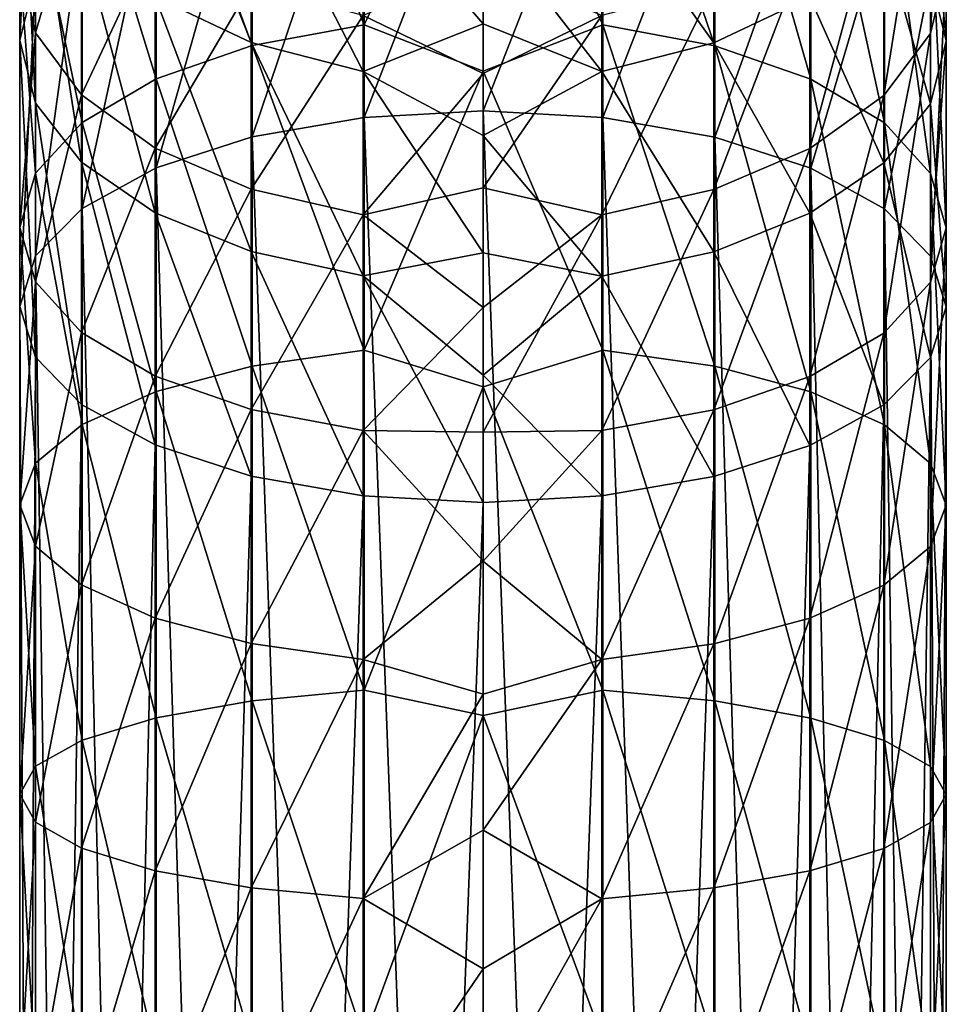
# Model space of a CAD drawing. Header units: millimetres. Extents: x -175 to 114, y -36 to 283.
# Tile 108 of 112: x -159 to -141, y 232 to 251. Entities that reach past the tile are written whole.
import ezdxf

# ---------------------------------------------------------------- set-up
doc = ezdxf.new("R2010")
doc.units = ezdxf.units.MM
doc.header["$LTSCALE"] = 65.185185
for name, color, linetype in [('1303', 7, 'CONTINUOUS'), ('1304', 7, 'CONTINUOUS'), ('1305', 7, 'CONTINUOUS'), ('1306', 7, 'CONTINUOUS')]:
    doc.layers.add(name, color=color, linetype=linetype)

msp = doc.modelspace()

# ---------------------------------------------------------------- linework, layer by layer
at = {"layer": '1303', "linetype": 'CONTINUOUS'}
for points in [[(-147.671, 256.562, 93.667), (-147.671, 250.607, 90.184), (-150, 255.52, 92.625), (-147.671, 256.562, 93.667)], [(-145.498, 256.063, 94.416), (-145.498, 250.198, 90.986), (-147.671, 256.562, 93.667), (-145.498, 256.063, 94.416)], [(-147.671, 256.562, 93.667), (-145.498, 250.198, 90.986), (-147.671, 250.607, 90.184), (-147.671, 256.562, 93.667)], [(-141.31, 254.909, 106.226), (-141.31, 250.439, 102.85), (-141, 256.421, 104.452), (-141.31, 254.909, 106.226)], [(-141, 256.421, 104.452), (-141.31, 250.439, 102.85), (-141, 251.733, 100.91), (-141, 256.421, 104.452)], [(-143.633, 255.268, 95.608), (-143.633, 249.549, 92.263), (-145.498, 256.063, 94.416), (-143.633, 255.268, 95.608)], [(-145.498, 256.063, 94.416), (-143.633, 249.549, 92.263), (-145.498, 250.198, 90.986), (-145.498, 256.063, 94.416)], [(-150, 255.52, 92.625), (-147.671, 250.607, 90.184), (-150, 249.71, 89.396), (-150, 255.52, 92.625)], [(-142.202, 254.232, 97.161), (-142.202, 248.703, 93.927), (-143.633, 255.268, 95.608), (-142.202, 254.232, 97.161)], [(-143.633, 255.268, 95.608), (-142.202, 248.703, 93.927), (-143.633, 249.549, 92.263), (-143.633, 255.268, 95.608)], [(-141, 250.296, 185.013), (-141.31, 253.653, 179.808), (-141, 255.104, 181.633), (-141, 250.296, 185.013)], [(-141, 250.296, 185.013), (-141, 255.104, 181.633), (-141.304, 251.523, 186.996), (-141, 250.296, 185.013)], [(-147.671, 248.805, 195.694), (-147.671, 254.876, 192.416), (-150, 248.934, 195.972), (-147.671, 248.805, 195.694)], [(-150, 248.934, 195.972), (-147.671, 254.876, 192.416), (-150, 254.791, 192.828), (-150, 248.934, 195.972)], [(-147.671, 248.805, 195.694), (-145.498, 254.402, 191.65), (-147.671, 254.876, 192.416), (-147.671, 248.805, 195.694)], [(-142.214, 253.501, 107.879), (-142.214, 249.235, 104.656), (-141.31, 254.909, 106.226), (-142.214, 253.501, 107.879)], [(-141.31, 254.909, 106.226), (-142.214, 249.235, 104.656), (-141.31, 250.439, 102.85), (-141.31, 254.909, 106.226)], [(-145.498, 248.424, 194.878), (-145.498, 254.402, 191.65), (-147.671, 248.805, 195.694), (-145.498, 248.424, 194.878)], [(-145.498, 248.424, 194.878), (-143.633, 253.649, 190.432), (-145.498, 254.402, 191.65), (-145.498, 248.424, 194.878)], [(-141.304, 253.026, 98.97), (-141.304, 247.718, 95.864), (-142.202, 254.232, 97.161), (-141.304, 253.026, 98.97)], [(-142.202, 254.232, 97.161), (-141.304, 247.718, 95.864), (-142.202, 248.703, 93.927), (-142.202, 254.232, 97.161)], [(-145.518, 250.255, 175.532), (-147.693, 253.315, 171.593), (-145.518, 253.949, 172.223), (-145.518, 250.255, 175.532)], [(-145.518, 250.255, 175.532), (-145.518, 253.949, 172.223), (-143.649, 251.143, 176.65), (-145.518, 250.255, 175.532)], [(-143.633, 247.819, 193.58), (-143.633, 253.649, 190.432), (-145.498, 248.424, 194.878), (-143.633, 247.819, 193.58)], [(-143.649, 252.293, 109.297), (-143.649, 248.201, 106.206), (-142.214, 253.501, 107.879), (-143.649, 252.293, 109.297)], [(-142.214, 253.501, 107.879), (-143.649, 248.201, 106.206), (-142.214, 249.235, 104.656), (-142.214, 253.501, 107.879)], [(-143.633, 247.819, 193.58), (-142.202, 252.667, 188.844), (-143.633, 253.649, 190.432), (-143.633, 247.819, 193.58)], [(-141.31, 249.07, 183.03), (-142.214, 252.302, 178.108), (-141.31, 253.653, 179.808), (-141.31, 249.07, 183.03)], [(-141.31, 249.07, 183.03), (-141.31, 253.653, 179.808), (-141, 250.296, 185.013), (-141.31, 249.07, 183.03)], [(-147.693, 249.698, 174.832), (-150, 252.673, 171.806), (-147.693, 253.315, 171.593), (-147.693, 249.698, 174.832)], [(-147.693, 249.698, 174.832), (-147.693, 253.315, 171.593), (-145.518, 250.255, 175.532), (-147.693, 249.698, 174.832)], [(-141, 251.733, 100.91), (-141, 246.66, 97.943), (-141.304, 253.026, 98.97), (-141, 251.733, 100.91)], [(-141.304, 253.026, 98.97), (-141, 246.66, 97.943), (-141.304, 247.718, 95.864), (-141.304, 253.026, 98.97)], [(-150, 250.627, 173.677), (-150, 252.673, 171.806), (-147.693, 249.698, 174.832), (-150, 250.627, 173.677)], [(-142.202, 247.03, 191.888), (-142.202, 252.667, 188.844), (-143.633, 247.819, 193.58), (-142.202, 247.03, 191.888)], [(-142.202, 247.03, 191.888), (-141.304, 251.523, 186.996), (-142.202, 252.667, 188.844), (-142.202, 247.03, 191.888)], [(-145.518, 251.367, 110.383), (-145.518, 247.409, 107.394), (-143.649, 252.293, 109.297), (-145.518, 251.367, 110.383)], [(-143.649, 252.293, 109.297), (-145.518, 247.409, 107.394), (-143.649, 248.201, 106.206), (-143.649, 252.293, 109.297)], [(-142.214, 247.928, 181.183), (-143.649, 251.143, 176.65), (-142.214, 252.302, 178.108), (-142.214, 247.928, 181.183)], [(-142.214, 247.928, 181.183), (-142.214, 252.302, 178.108), (-141.31, 249.07, 183.03), (-142.214, 247.928, 181.183)], [(-150, 251.765, 112.332), (-150, 249.663, 110.525), (-147.693, 250.787, 111.064), (-150, 251.765, 112.332)], [(-141.31, 250.439, 102.85), (-141.31, 245.604, 100.021), (-141, 251.733, 100.91), (-141.31, 250.439, 102.85)], [(-141, 251.733, 100.91), (-141.31, 245.604, 100.021), (-141, 246.66, 97.943), (-141, 251.733, 100.91)], [(-141.304, 246.112, 189.918), (-141.304, 251.523, 186.996), (-142.202, 247.03, 191.888), (-141.304, 246.112, 189.918)], [(-141.304, 246.112, 189.918), (-141, 250.296, 185.013), (-141.304, 251.523, 186.996), (-141.304, 246.112, 189.918)], [(-147.693, 250.787, 111.064), (-147.693, 246.913, 108.138), (-145.518, 251.367, 110.383), (-147.693, 250.787, 111.064)], [(-145.518, 251.367, 110.383), (-147.693, 246.913, 108.138), (-145.518, 247.409, 107.394), (-145.518, 251.367, 110.383)], [(-143.649, 246.948, 179.599), (-145.518, 250.255, 175.532), (-143.649, 251.143, 176.65), (-143.649, 246.948, 179.599)], [(-143.649, 246.948, 179.599), (-143.649, 251.143, 176.65), (-142.214, 247.928, 181.183), (-143.649, 246.948, 179.599)], [(-150, 249.663, 110.525), (-150, 247.443, 108.864), (-147.693, 250.787, 111.064), (-150, 249.663, 110.525)], [(-147.693, 250.787, 111.064), (-150, 247.443, 108.864), (-147.693, 246.913, 108.138), (-147.693, 250.787, 111.064)], [(-150, 248.46, 175.405), (-150, 250.627, 173.677), (-147.693, 249.698, 174.832), (-150, 248.46, 175.405)], [(-147.671, 250.607, 90.184), (-147.671, 244.283, 87.423), (-150, 249.71, 89.396), (-147.671, 250.607, 90.184)], [(-145.498, 250.198, 90.986), (-145.498, 243.972, 88.268), (-147.671, 250.607, 90.184), (-145.498, 250.198, 90.986)], [(-147.671, 250.607, 90.184), (-145.498, 243.972, 88.268), (-147.671, 244.283, 87.423), (-147.671, 250.607, 90.184)], [(-142.214, 249.235, 104.656), (-142.214, 244.619, 101.956), (-141.31, 250.439, 102.85), (-142.214, 249.235, 104.656)], [(-141.31, 250.439, 102.85), (-142.214, 244.619, 101.956), (-141.31, 245.604, 100.021), (-141.31, 250.439, 102.85)], [(-145.518, 246.197, 178.385), (-147.693, 249.698, 174.832), (-145.518, 250.255, 175.532), (-145.518, 246.197, 178.385)], [(-145.518, 246.197, 178.385), (-145.518, 250.255, 175.532), (-143.649, 246.948, 179.599), (-145.518, 246.197, 178.385)], [(-141, 245.126, 187.805), (-141.31, 249.07, 183.03), (-141, 250.296, 185.013), (-141, 245.126, 187.805)], [(-141, 245.126, 187.805), (-141, 250.296, 185.013), (-141.304, 246.112, 189.918), (-141, 245.126, 187.805)], [(-143.633, 249.549, 92.263), (-143.633, 243.477, 89.612), (-145.498, 250.198, 90.986), (-143.633, 249.549, 92.263)], [(-145.498, 250.198, 90.986), (-143.633, 243.477, 89.612), (-145.498, 243.972, 88.268), (-145.498, 250.198, 90.986)], [(-150, 249.71, 89.396), (-147.671, 244.283, 87.423), (-150, 243.573, 86.841), (-150, 249.71, 89.396)], [(-147.693, 245.726, 177.624), (-150, 248.46, 175.405), (-147.693, 249.698, 174.832), (-147.693, 245.726, 177.624)], [(-147.693, 245.726, 177.624), (-147.693, 249.698, 174.832), (-145.518, 246.197, 178.385), (-147.693, 245.726, 177.624)], [(-142.202, 248.703, 93.927), (-142.202, 242.832, 91.364), (-143.633, 249.549, 92.263), (-142.202, 248.703, 93.927)], [(-143.633, 249.549, 92.263), (-142.202, 242.832, 91.364), (-143.633, 243.477, 89.612), (-143.633, 249.549, 92.263)], [(-143.649, 248.201, 106.206), (-143.649, 243.775, 103.617), (-142.214, 249.235, 104.656), (-143.649, 248.201, 106.206)], [(-142.214, 249.235, 104.656), (-143.649, 243.775, 103.617), (-142.214, 244.619, 101.956), (-142.214, 249.235, 104.656)], [(-141.31, 244.141, 185.692), (-142.214, 247.928, 181.183), (-141.31, 249.07, 183.03), (-141.31, 244.141, 185.692)], [(-141.31, 244.141, 185.692), (-141.31, 249.07, 183.03), (-141, 245.126, 187.805), (-141.31, 244.141, 185.692)], [(-141.304, 247.718, 95.864), (-141.304, 242.081, 93.403), (-142.202, 248.703, 93.927), (-141.304, 247.718, 95.864)], [(-142.202, 248.703, 93.927), (-141.304, 242.081, 93.403), (-142.202, 242.832, 91.364), (-142.202, 248.703, 93.927)], [(-150, 246.18, 176.983), (-150, 248.46, 175.405), (-147.693, 245.726, 177.624), (-150, 246.18, 176.983)], [(-145.518, 247.409, 107.394), (-145.518, 243.128, 104.889), (-143.649, 248.201, 106.206), (-145.518, 247.409, 107.394)], [(-143.649, 248.201, 106.206), (-145.518, 243.128, 104.889), (-143.649, 243.775, 103.617), (-143.649, 248.201, 106.206)], [(-142.214, 243.223, 183.724), (-143.649, 246.948, 179.599), (-142.214, 247.928, 181.183), (-142.214, 243.223, 183.724)], [(-142.214, 243.223, 183.724), (-142.214, 247.928, 181.183), (-141.31, 244.141, 185.692), (-142.214, 243.223, 183.724)], [(-141, 246.66, 97.943), (-141, 241.275, 95.592), (-141.304, 247.718, 95.864), (-141, 246.66, 97.943)], [(-141.304, 247.718, 95.864), (-141, 241.275, 95.592), (-141.304, 242.081, 93.403), (-141.304, 247.718, 95.864)], [(-150, 247.443, 108.864), (-150, 245.117, 107.356), (-147.693, 246.913, 108.138), (-150, 247.443, 108.864)], [(-147.693, 246.913, 108.138), (-147.693, 242.722, 105.687), (-145.518, 247.409, 107.394), (-147.693, 246.913, 108.138)], [(-145.518, 247.409, 107.394), (-147.693, 242.722, 105.687), (-145.518, 243.128, 104.889), (-145.518, 247.409, 107.394)], [(-150, 245.117, 107.356), (-150, 242.693, 106.009), (-147.693, 246.913, 108.138), (-150, 245.117, 107.356)], [(-147.693, 246.913, 108.138), (-150, 242.693, 106.009), (-147.693, 242.722, 105.687), (-147.693, 246.913, 108.138)], [(-143.649, 242.436, 182.036), (-145.518, 246.197, 178.385), (-143.649, 246.948, 179.599), (-143.649, 242.436, 182.036)], [(-143.649, 242.436, 182.036), (-143.649, 246.948, 179.599), (-142.214, 243.223, 183.724), (-143.649, 242.436, 182.036)], [(-141.31, 245.604, 100.021), (-141.31, 240.469, 97.779), (-141, 246.66, 97.943), (-141.31, 245.604, 100.021)], [(-141, 246.66, 97.943), (-141.31, 240.469, 97.779), (-141, 241.275, 95.592), (-141, 246.66, 97.943)], [(-150, 243.799, 178.403), (-150, 246.18, 176.983), (-147.693, 245.726, 177.624), (-150, 243.799, 178.403)], [(-145.518, 241.832, 180.742), (-147.693, 245.726, 177.624), (-145.518, 246.197, 178.385), (-145.518, 241.832, 180.742)], [(-145.518, 241.832, 180.742), (-145.518, 246.197, 178.385), (-143.649, 242.436, 182.036), (-145.518, 241.832, 180.742)], [(-147.693, 241.454, 179.931), (-150, 243.799, 178.403), (-147.693, 245.726, 177.624), (-147.693, 241.454, 179.931)], [(-147.693, 241.454, 179.931), (-147.693, 245.726, 177.624), (-145.518, 241.832, 180.742), (-147.693, 241.454, 179.931)], [(-142.214, 244.619, 101.956), (-142.214, 239.719, 99.817), (-141.31, 245.604, 100.021), (-142.214, 244.619, 101.956)], [(-141.31, 245.604, 100.021), (-142.214, 239.719, 99.817), (-141.31, 240.469, 97.779), (-141.31, 245.604, 100.021)], [(-143.649, 243.775, 103.617), (-143.649, 239.075, 101.565), (-142.214, 244.619, 101.956), (-143.649, 243.775, 103.617)], [(-142.214, 244.619, 101.956), (-143.649, 239.075, 101.565), (-142.214, 239.719, 99.817), (-142.214, 244.619, 101.956)], [(-147.671, 244.283, 87.423), (-147.671, 237.68, 85.423), (-150, 243.573, 86.841), (-147.671, 244.283, 87.423)], [(-145.498, 243.972, 88.268), (-145.498, 237.47, 86.299), (-147.671, 244.283, 87.423), (-145.498, 243.972, 88.268)], [(-147.671, 244.283, 87.423), (-145.498, 237.47, 86.299), (-147.671, 237.68, 85.423), (-147.671, 244.283, 87.423)], [(-143.633, 243.477, 89.612), (-143.633, 237.136, 87.692), (-145.498, 243.972, 88.268), (-143.633, 243.477, 89.612)], [(-145.498, 243.972, 88.268), (-143.633, 237.136, 87.692), (-145.498, 237.47, 86.299), (-145.498, 243.972, 88.268)], [(-150, 241.327, 179.659), (-150, 243.799, 178.403), (-147.693, 241.454, 179.931), (-150, 241.327, 179.659)], [(-145.518, 243.128, 104.889), (-145.518, 238.582, 102.905), (-143.649, 243.775, 103.617), (-145.518, 243.128, 104.889)], [(-143.649, 243.775, 103.617), (-145.518, 238.582, 102.905), (-143.649, 239.075, 101.565), (-143.649, 243.775, 103.617)], [(-150, 243.573, 86.841), (-147.671, 237.68, 85.423), (-150, 237.188, 84.993), (-150, 243.573, 86.841)], [(-142.202, 242.832, 91.364), (-142.202, 236.701, 89.507), (-143.633, 243.477, 89.612), (-142.202, 242.832, 91.364)], [(-143.633, 243.477, 89.612), (-142.202, 236.701, 89.507), (-143.633, 237.136, 87.692), (-143.633, 243.477, 89.612)], [(-147.693, 242.722, 105.687), (-147.693, 238.273, 103.744), (-145.518, 243.128, 104.889), (-147.693, 242.722, 105.687)], [(-145.518, 243.128, 104.889), (-147.693, 238.273, 103.744), (-145.518, 238.582, 102.905), (-145.518, 243.128, 104.889)], [(-141.304, 242.081, 93.403), (-141.304, 236.195, 91.621), (-142.202, 242.832, 91.364), (-141.304, 242.081, 93.403)], [(-142.202, 242.832, 91.364), (-141.304, 236.195, 91.621), (-142.202, 236.701, 89.507), (-142.202, 242.832, 91.364)], [(-150, 242.693, 106.009), (-150, 240.184, 104.83), (-147.693, 242.722, 105.687), (-150, 242.693, 106.009)], [(-147.693, 242.722, 105.687), (-150, 240.184, 104.83), (-147.693, 238.273, 103.744), (-147.693, 242.722, 105.687)], [(-141, 241.275, 95.592), (-141, 235.651, 93.889), (-141.304, 242.081, 93.403), (-141, 241.275, 95.592)], [(-141.304, 242.081, 93.403), (-141, 235.651, 93.889), (-141.304, 236.195, 91.621), (-141.304, 242.081, 93.403)], [(-141.31, 240.469, 97.779), (-141.31, 235.108, 96.156), (-141, 241.275, 95.592), (-141.31, 240.469, 97.779)], [(-141, 241.275, 95.592), (-141.31, 235.108, 96.156), (-141, 235.651, 93.889), (-141, 241.275, 95.592)], [(-142.214, 239.719, 99.817), (-142.214, 234.602, 98.267), (-141.31, 240.469, 97.779), (-142.214, 239.719, 99.817)], [(-141.31, 240.469, 97.779), (-142.214, 234.602, 98.267), (-141.31, 235.108, 96.156), (-141.31, 240.469, 97.779)], [(-150, 240.184, 104.83), (-150, 237.602, 103.822), (-147.693, 238.273, 103.744), (-150, 240.184, 104.83)], [(-143.649, 239.075, 101.565), (-143.649, 234.167, 100.079), (-142.214, 239.719, 99.817), (-143.649, 239.075, 101.565)], [(-142.214, 239.719, 99.817), (-143.649, 234.167, 100.079), (-142.214, 234.602, 98.267), (-142.214, 239.719, 99.817)], [(-145.518, 238.582, 102.905), (-145.518, 233.835, 101.467), (-143.649, 239.075, 101.565), (-145.518, 238.582, 102.905)], [(-143.649, 239.075, 101.565), (-145.518, 233.835, 101.467), (-143.649, 234.167, 100.079), (-143.649, 239.075, 101.565)], [(-147.693, 238.273, 103.744), (-147.693, 233.626, 102.337), (-145.518, 238.582, 102.905), (-147.693, 238.273, 103.744)], [(-145.518, 238.582, 102.905), (-147.693, 233.626, 102.337), (-145.518, 233.835, 101.467), (-145.518, 238.582, 102.905)], [(-150, 237.602, 103.822), (-150, 234.957, 102.991), (-147.693, 238.273, 103.744), (-150, 237.602, 103.822)], [(-147.693, 238.273, 103.744), (-150, 234.957, 102.991), (-147.693, 233.626, 102.337), (-147.693, 238.273, 103.744)], [(-147.671, 237.68, 85.423), (-147.671, 230.888, 84.212), (-150, 237.188, 84.993), (-147.671, 237.68, 85.423)], [(-145.498, 237.47, 86.299), (-145.498, 230.782, 85.106), (-147.671, 237.68, 85.423), (-145.498, 237.47, 86.299)], [(-147.671, 237.68, 85.423), (-145.498, 230.782, 85.106), (-147.671, 230.888, 84.212), (-147.671, 237.68, 85.423)], [(-143.633, 237.136, 87.692), (-143.633, 230.614, 86.529), (-145.498, 237.47, 86.299), (-143.633, 237.136, 87.692)], [(-145.498, 237.47, 86.299), (-143.633, 230.614, 86.529), (-145.498, 230.782, 85.106), (-145.498, 237.47, 86.299)], [(-150, 237.188, 84.993), (-147.671, 230.888, 84.212), (-150, 230.636, 83.874), (-150, 237.188, 84.993)], [(-142.202, 236.701, 89.507), (-142.202, 230.395, 88.383), (-143.633, 237.136, 87.692), (-142.202, 236.701, 89.507)], [(-143.633, 237.136, 87.692), (-142.202, 230.395, 88.383), (-143.633, 230.614, 86.529), (-143.633, 237.136, 87.692)], [(-141.304, 236.195, 91.621), (-141.304, 230.14, 90.541), (-142.202, 236.701, 89.507), (-141.304, 236.195, 91.621)], [(-142.202, 236.701, 89.507), (-141.304, 230.14, 90.541), (-142.202, 230.395, 88.383), (-142.202, 236.701, 89.507)], [(-141, 235.651, 93.889), (-141, 229.866, 92.857), (-141.304, 236.195, 91.621), (-141, 235.651, 93.889)], [(-141.304, 236.195, 91.621), (-141, 229.866, 92.857), (-141.304, 230.14, 90.541), (-141.304, 236.195, 91.621)], [(-141.31, 235.108, 96.156), (-141.31, 229.592, 95.172), (-141, 235.651, 93.889), (-141.31, 235.108, 96.156)], [(-141, 235.651, 93.889), (-141.31, 229.592, 95.172), (-141, 229.866, 92.857), (-141, 235.651, 93.889)], [(-150, 234.957, 102.991), (-150, 232.262, 102.341), (-147.693, 233.626, 102.337), (-150, 234.957, 102.991)], [(-142.214, 234.602, 98.267), (-142.214, 229.338, 97.329), (-141.31, 235.108, 96.156), (-142.214, 234.602, 98.267)], [(-141.31, 235.108, 96.156), (-142.214, 229.338, 97.329), (-141.31, 229.592, 95.172), (-141.31, 235.108, 96.156)], [(-143.649, 234.167, 100.079), (-143.649, 229.119, 99.179), (-142.214, 234.602, 98.267), (-143.649, 234.167, 100.079)], [(-142.214, 234.602, 98.267), (-143.649, 229.119, 99.179), (-142.214, 229.338, 97.329), (-142.214, 234.602, 98.267)], [(-145.518, 233.835, 101.467), (-145.518, 228.952, 100.596), (-143.649, 234.167, 100.079), (-145.518, 233.835, 101.467)], [(-143.649, 234.167, 100.079), (-145.518, 228.952, 100.596), (-143.649, 229.119, 99.179), (-143.649, 234.167, 100.079)], [(-147.693, 233.626, 102.337), (-147.693, 228.847, 101.485), (-145.518, 233.835, 101.467), (-147.693, 233.626, 102.337)], [(-145.518, 233.835, 101.467), (-147.693, 228.847, 101.485), (-145.518, 228.952, 100.596), (-145.518, 233.835, 101.467)], [(-150, 232.262, 102.341), (-150, 229.529, 101.874), (-147.693, 233.626, 102.337), (-150, 232.262, 102.341)], [(-147.693, 233.626, 102.337), (-150, 229.529, 101.874), (-147.693, 228.847, 101.485), (-147.693, 233.626, 102.337)]]:
    msp.add_3dface(points, dxfattribs=at)
at = {"layer": '1304', "linetype": 'CONTINUOUS'}
for points in [[(-158.69, 251.535, 187.015), (-158.69, 256.569, 183.476), (-159, 250.309, 185.033), (-158.69, 251.535, 187.015)], [(-159, 250.309, 185.033), (-158.69, 256.569, 183.476), (-159, 255.118, 181.651), (-159, 250.309, 185.033)], [(-152.307, 256.565, 93.662), (-152.307, 250.609, 90.178), (-154.482, 256.069, 94.407), (-152.307, 256.565, 93.662)], [(-152.307, 256.565, 93.662), (-150, 255.52, 92.625), (-152.307, 250.609, 90.178), (-152.307, 256.565, 93.662)], [(-154.482, 256.069, 94.407), (-154.482, 250.204, 90.976), (-156.351, 255.277, 95.594), (-154.482, 256.069, 94.407)], [(-154.482, 256.069, 94.407), (-152.307, 250.609, 90.178), (-154.482, 250.204, 90.976), (-154.482, 256.069, 94.407)], [(-150, 255.52, 92.625), (-150, 249.71, 89.396), (-152.307, 250.609, 90.178), (-150, 255.52, 92.625)], [(-156.351, 255.277, 95.594), (-156.351, 249.557, 92.248), (-157.786, 254.244, 97.144), (-156.351, 255.277, 95.594)], [(-156.351, 255.277, 95.594), (-154.482, 250.204, 90.976), (-156.351, 249.557, 92.248), (-156.351, 255.277, 95.594)], [(-159, 250.309, 185.033), (-159, 255.118, 181.651), (-158.696, 249.082, 183.049), (-159, 250.309, 185.033)], [(-158.696, 249.082, 183.049), (-159, 255.118, 181.651), (-158.696, 253.667, 179.826), (-158.696, 249.082, 183.049)], [(-158.696, 254.924, 106.209), (-159, 251.746, 100.89), (-158.696, 250.452, 102.831), (-158.696, 254.924, 106.209)], [(-158.696, 254.924, 106.209), (-158.696, 250.452, 102.831), (-157.798, 253.514, 107.863), (-158.696, 254.924, 106.209)], [(-156.367, 251.153, 176.663), (-156.367, 254.975, 173.24), (-154.502, 250.262, 175.541), (-156.367, 251.153, 176.663)], [(-154.502, 250.262, 175.541), (-156.367, 254.975, 173.24), (-154.502, 253.958, 172.231), (-154.502, 250.262, 175.541)], [(-152.307, 248.807, 195.7), (-152.307, 254.879, 192.421), (-154.482, 248.429, 194.889), (-152.307, 248.807, 195.7)], [(-154.482, 248.429, 194.889), (-152.307, 254.879, 192.421), (-154.482, 254.408, 191.66), (-154.482, 248.429, 194.889)], [(-152.307, 248.807, 195.7), (-150, 254.791, 192.828), (-152.307, 254.879, 192.421), (-152.307, 248.807, 195.7)], [(-150, 248.934, 195.972), (-150, 254.791, 192.828), (-152.307, 248.807, 195.7), (-150, 248.934, 195.972)], [(-154.482, 248.429, 194.889), (-154.482, 254.408, 191.66), (-156.351, 247.826, 193.595), (-154.482, 248.429, 194.889)], [(-156.351, 247.826, 193.595), (-154.482, 254.408, 191.66), (-156.351, 253.657, 190.446), (-156.351, 247.826, 193.595)], [(-157.786, 254.244, 97.144), (-157.786, 248.712, 93.909), (-158.69, 253.039, 98.951), (-157.786, 254.244, 97.144)], [(-157.786, 254.244, 97.144), (-156.351, 249.557, 92.248), (-157.786, 248.712, 93.909), (-157.786, 254.244, 97.144)], [(-154.502, 250.262, 175.541), (-154.502, 253.958, 172.231), (-152.329, 249.702, 174.837), (-154.502, 250.262, 175.541)], [(-152.329, 249.702, 174.837), (-154.502, 253.958, 172.231), (-152.329, 253.319, 171.597), (-152.329, 249.702, 174.837)], [(-158.696, 249.082, 183.049), (-158.696, 253.667, 179.826), (-157.798, 247.939, 181.201), (-158.696, 249.082, 183.049)], [(-157.798, 247.939, 181.201), (-158.696, 253.667, 179.826), (-157.798, 252.315, 178.124), (-157.798, 247.939, 181.201)], [(-157.798, 253.514, 107.863), (-158.696, 250.452, 102.831), (-157.798, 249.246, 104.639), (-157.798, 253.514, 107.863)], [(-157.798, 253.514, 107.863), (-157.798, 249.246, 104.639), (-156.367, 252.304, 109.284), (-157.798, 253.514, 107.863)], [(-156.351, 247.826, 193.595), (-156.351, 253.657, 190.446), (-157.786, 247.039, 191.907), (-156.351, 247.826, 193.595)], [(-157.786, 247.039, 191.907), (-156.351, 253.657, 190.446), (-157.786, 252.677, 188.862), (-157.786, 247.039, 191.907)], [(-150, 252.673, 171.806), (-150, 250.627, 173.677), (-152.329, 253.319, 171.597), (-150, 252.673, 171.806)], [(-150, 250.627, 173.677), (-152.329, 249.702, 174.837), (-152.329, 253.319, 171.597), (-150, 250.627, 173.677)], [(-158.69, 253.039, 98.951), (-158.69, 247.728, 95.844), (-159, 251.746, 100.89), (-158.69, 253.039, 98.951)], [(-158.69, 253.039, 98.951), (-157.786, 248.712, 93.909), (-158.69, 247.728, 95.844), (-158.69, 253.039, 98.951)], [(-157.786, 247.039, 191.907), (-157.786, 252.677, 188.862), (-158.69, 246.121, 189.939), (-157.786, 247.039, 191.907)], [(-158.69, 246.121, 189.939), (-157.786, 252.677, 188.862), (-158.69, 251.535, 187.015), (-158.69, 246.121, 189.939)], [(-157.798, 247.939, 181.201), (-157.798, 252.315, 178.124), (-156.367, 246.957, 179.613), (-157.798, 247.939, 181.201)], [(-156.367, 246.957, 179.613), (-157.798, 252.315, 178.124), (-156.367, 251.153, 176.663), (-156.367, 246.957, 179.613)], [(-156.367, 252.304, 109.284), (-157.798, 249.246, 104.639), (-156.367, 248.21, 106.192), (-156.367, 252.304, 109.284)], [(-156.367, 252.304, 109.284), (-156.367, 248.21, 106.192), (-154.502, 251.375, 110.374), (-156.367, 252.304, 109.284)], [(-159, 251.746, 100.89), (-158.69, 247.728, 95.844), (-159, 246.671, 97.922), (-159, 251.746, 100.89)], [(-159, 251.746, 100.89), (-159, 246.671, 97.922), (-158.696, 250.452, 102.831), (-159, 251.746, 100.89)], [(-150, 249.663, 110.525), (-150, 251.765, 112.332), (-152.329, 250.791, 111.06), (-150, 249.663, 110.525)], [(-158.69, 246.121, 189.939), (-158.69, 251.535, 187.015), (-159, 245.136, 187.826), (-158.69, 246.121, 189.939)], [(-159, 245.136, 187.826), (-158.69, 251.535, 187.015), (-159, 250.309, 185.033), (-159, 245.136, 187.826)], [(-154.502, 251.375, 110.374), (-156.367, 248.21, 106.192), (-154.502, 247.416, 107.384), (-154.502, 251.375, 110.374)], [(-154.502, 251.375, 110.374), (-154.502, 247.416, 107.384), (-152.329, 250.791, 111.06), (-154.502, 251.375, 110.374)], [(-156.367, 246.957, 179.613), (-156.367, 251.153, 176.663), (-154.502, 246.203, 178.395), (-156.367, 246.957, 179.613)], [(-154.502, 246.203, 178.395), (-156.367, 251.153, 176.663), (-154.502, 250.262, 175.541), (-154.502, 246.203, 178.395)], [(-152.329, 250.791, 111.06), (-154.502, 247.416, 107.384), (-152.329, 246.916, 108.133), (-152.329, 250.791, 111.06)], [(-150, 249.663, 110.525), (-152.329, 250.791, 111.06), (-152.329, 246.916, 108.133), (-150, 249.663, 110.525)], [(-158.696, 250.452, 102.831), (-159, 246.671, 97.922), (-158.696, 245.614, 100.001), (-158.696, 250.452, 102.831)], [(-158.696, 250.452, 102.831), (-158.696, 245.614, 100.001), (-157.798, 249.246, 104.639), (-158.696, 250.452, 102.831)], [(-152.307, 250.609, 90.178), (-152.307, 244.286, 87.417), (-154.482, 250.204, 90.976), (-152.307, 250.609, 90.178)], [(-150, 250.627, 173.677), (-150, 248.46, 175.405), (-152.329, 249.702, 174.837), (-150, 250.627, 173.677)], [(-152.307, 250.609, 90.178), (-150, 249.71, 89.396), (-152.307, 244.286, 87.417), (-152.307, 250.609, 90.178)], [(-159, 245.136, 187.826), (-159, 250.309, 185.033), (-158.696, 244.15, 185.713), (-159, 245.136, 187.826)], [(-158.696, 244.15, 185.713), (-159, 250.309, 185.033), (-158.696, 249.082, 183.049), (-158.696, 244.15, 185.713)], [(-154.502, 246.203, 178.395), (-154.502, 250.262, 175.541), (-152.329, 245.729, 177.629), (-154.502, 246.203, 178.395)], [(-152.329, 245.729, 177.629), (-154.502, 250.262, 175.541), (-152.329, 249.702, 174.837), (-152.329, 245.729, 177.629)], [(-154.482, 250.204, 90.976), (-154.482, 243.976, 88.257), (-156.351, 249.557, 92.248), (-154.482, 250.204, 90.976)], [(-154.482, 250.204, 90.976), (-152.307, 244.286, 87.417), (-154.482, 243.976, 88.257), (-154.482, 250.204, 90.976)], [(-150, 248.46, 175.405), (-150, 246.18, 176.983), (-152.329, 249.702, 174.837), (-150, 248.46, 175.405)], [(-150, 246.18, 176.983), (-152.329, 245.729, 177.629), (-152.329, 249.702, 174.837), (-150, 246.18, 176.983)], [(-150, 249.71, 89.396), (-150, 243.573, 86.841), (-152.307, 244.286, 87.417), (-150, 249.71, 89.396)], [(-156.351, 249.557, 92.248), (-156.351, 243.483, 89.596), (-157.786, 248.712, 93.909), (-156.351, 249.557, 92.248)], [(-156.351, 249.557, 92.248), (-154.482, 243.976, 88.257), (-156.351, 243.483, 89.596), (-156.351, 249.557, 92.248)], [(-150, 247.443, 108.864), (-150, 249.663, 110.525), (-152.329, 246.916, 108.133), (-150, 247.443, 108.864)], [(-157.798, 249.246, 104.639), (-158.696, 245.614, 100.001), (-157.798, 244.629, 101.938), (-157.798, 249.246, 104.639)], [(-157.798, 249.246, 104.639), (-157.798, 244.629, 101.938), (-156.367, 248.21, 106.192), (-157.798, 249.246, 104.639)], [(-158.696, 244.15, 185.713), (-158.696, 249.082, 183.049), (-157.798, 243.232, 183.743), (-158.696, 244.15, 185.713)], [(-157.798, 243.232, 183.743), (-158.696, 249.082, 183.049), (-157.798, 247.939, 181.201), (-157.798, 243.232, 183.743)], [(-157.786, 248.712, 93.909), (-157.786, 242.839, 91.344), (-158.69, 247.728, 95.844), (-157.786, 248.712, 93.909)], [(-157.786, 248.712, 93.909), (-156.351, 243.483, 89.596), (-157.786, 242.839, 91.344), (-157.786, 248.712, 93.909)], [(-156.367, 248.21, 106.192), (-157.798, 244.629, 101.938), (-156.367, 243.782, 103.602), (-156.367, 248.21, 106.192)], [(-156.367, 248.21, 106.192), (-156.367, 243.782, 103.602), (-154.502, 247.416, 107.384), (-156.367, 248.21, 106.192)], [(-157.798, 243.232, 183.743), (-157.798, 247.939, 181.201), (-156.367, 242.443, 182.051), (-157.798, 243.232, 183.743)], [(-156.367, 242.443, 182.051), (-157.798, 247.939, 181.201), (-156.367, 246.957, 179.613), (-156.367, 242.443, 182.051)], [(-158.69, 247.728, 95.844), (-158.69, 242.089, 93.382), (-159, 246.671, 97.922), (-158.69, 247.728, 95.844)], [(-158.69, 247.728, 95.844), (-157.786, 242.839, 91.344), (-158.69, 242.089, 93.382), (-158.69, 247.728, 95.844)], [(-154.502, 247.416, 107.384), (-156.367, 243.782, 103.602), (-154.502, 243.133, 104.879), (-154.502, 247.416, 107.384)], [(-154.502, 247.416, 107.384), (-154.502, 243.133, 104.879), (-152.329, 246.916, 108.133), (-154.502, 247.416, 107.384)], [(-150, 245.117, 107.356), (-150, 247.443, 108.864), (-152.329, 246.916, 108.133), (-150, 245.117, 107.356)], [(-156.367, 242.443, 182.051), (-156.367, 246.957, 179.613), (-154.502, 241.837, 180.752), (-156.367, 242.443, 182.051)], [(-154.502, 241.837, 180.752), (-156.367, 246.957, 179.613), (-154.502, 246.203, 178.395), (-154.502, 241.837, 180.752)], [(-152.329, 246.916, 108.133), (-154.502, 243.133, 104.879), (-152.329, 242.725, 105.681), (-152.329, 246.916, 108.133)], [(-150, 245.117, 107.356), (-152.329, 246.916, 108.133), (-152.329, 242.725, 105.681), (-150, 245.117, 107.356)], [(-159, 246.671, 97.922), (-158.69, 242.089, 93.382), (-159, 241.283, 95.57), (-159, 246.671, 97.922)], [(-159, 246.671, 97.922), (-159, 241.283, 95.57), (-158.696, 245.614, 100.001), (-159, 246.671, 97.922)], [(-154.502, 241.837, 180.752), (-154.502, 246.203, 178.395), (-152.329, 241.457, 179.937), (-154.502, 241.837, 180.752)], [(-152.329, 241.457, 179.937), (-154.502, 246.203, 178.395), (-152.329, 245.729, 177.629), (-152.329, 241.457, 179.937)], [(-150, 246.18, 176.983), (-150, 243.799, 178.403), (-152.329, 245.729, 177.629), (-150, 246.18, 176.983)], [(-150, 243.799, 178.403), (-150, 241.327, 179.659), (-152.329, 245.729, 177.629), (-150, 243.799, 178.403)], [(-150, 241.327, 179.659), (-152.329, 241.457, 179.937), (-152.329, 245.729, 177.629), (-150, 241.327, 179.659)], [(-158.696, 245.614, 100.001), (-159, 241.283, 95.57), (-158.696, 240.477, 97.758), (-158.696, 245.614, 100.001)], [(-158.696, 245.614, 100.001), (-158.696, 240.477, 97.758), (-157.798, 244.629, 101.938), (-158.696, 245.614, 100.001)], [(-150, 242.693, 106.009), (-150, 245.117, 107.356), (-152.329, 242.725, 105.681), (-150, 242.693, 106.009)], [(-157.798, 244.629, 101.938), (-158.696, 240.477, 97.758), (-157.798, 239.726, 99.798), (-157.798, 244.629, 101.938)], [(-157.798, 244.629, 101.938), (-157.798, 239.726, 99.798), (-156.367, 243.782, 103.602), (-157.798, 244.629, 101.938)], [(-152.307, 244.286, 87.417), (-152.307, 237.681, 85.417), (-154.482, 243.976, 88.257), (-152.307, 244.286, 87.417)], [(-152.307, 244.286, 87.417), (-150, 243.573, 86.841), (-152.307, 237.681, 85.417), (-152.307, 244.286, 87.417)], [(-154.482, 243.976, 88.257), (-154.482, 237.473, 86.287), (-156.351, 243.483, 89.596), (-154.482, 243.976, 88.257)], [(-154.482, 243.976, 88.257), (-152.307, 237.681, 85.417), (-154.482, 237.473, 86.287), (-154.482, 243.976, 88.257)], [(-156.367, 243.782, 103.602), (-157.798, 239.726, 99.798), (-156.367, 239.081, 101.549), (-156.367, 243.782, 103.602)], [(-156.367, 243.782, 103.602), (-156.367, 239.081, 101.549), (-154.502, 243.133, 104.879), (-156.367, 243.782, 103.602)], [(-150, 243.573, 86.841), (-150, 237.188, 84.993), (-152.307, 237.681, 85.417), (-150, 243.573, 86.841)], [(-156.351, 243.483, 89.596), (-156.351, 237.14, 87.675), (-157.786, 242.839, 91.344), (-156.351, 243.483, 89.596)], [(-156.351, 243.483, 89.596), (-154.482, 237.473, 86.287), (-156.351, 237.14, 87.675), (-156.351, 243.483, 89.596)], [(-154.502, 243.133, 104.879), (-156.367, 239.081, 101.549), (-154.502, 238.586, 102.893), (-154.502, 243.133, 104.879)], [(-154.502, 243.133, 104.879), (-154.502, 238.586, 102.893), (-152.329, 242.725, 105.681), (-154.502, 243.133, 104.879)], [(-157.786, 242.839, 91.344), (-157.786, 236.706, 89.487), (-158.69, 242.089, 93.382), (-157.786, 242.839, 91.344)], [(-157.786, 242.839, 91.344), (-156.351, 237.14, 87.675), (-157.786, 236.706, 89.487), (-157.786, 242.839, 91.344)], [(-152.329, 242.725, 105.681), (-154.502, 238.586, 102.893), (-152.329, 238.275, 103.738), (-152.329, 242.725, 105.681)], [(-150, 240.184, 104.83), (-150, 242.693, 106.009), (-152.329, 242.725, 105.681), (-150, 240.184, 104.83)], [(-150, 240.184, 104.83), (-152.329, 242.725, 105.681), (-152.329, 238.275, 103.738), (-150, 240.184, 104.83)], [(-158.69, 242.089, 93.382), (-158.69, 236.2, 91.599), (-159, 241.283, 95.57), (-158.69, 242.089, 93.382)], [(-158.69, 242.089, 93.382), (-157.786, 236.706, 89.487), (-158.69, 236.2, 91.599), (-158.69, 242.089, 93.382)], [(-159, 241.283, 95.57), (-158.69, 236.2, 91.599), (-159, 235.657, 93.866), (-159, 241.283, 95.57)], [(-159, 241.283, 95.57), (-159, 235.657, 93.866), (-158.696, 240.477, 97.758), (-159, 241.283, 95.57)], [(-158.696, 240.477, 97.758), (-159, 235.657, 93.866), (-158.696, 235.113, 96.133), (-158.696, 240.477, 97.758)], [(-158.696, 240.477, 97.758), (-158.696, 235.113, 96.133), (-157.798, 239.726, 99.798), (-158.696, 240.477, 97.758)], [(-150, 237.602, 103.822), (-150, 240.184, 104.83), (-152.329, 238.275, 103.738), (-150, 237.602, 103.822)], [(-157.798, 239.726, 99.798), (-158.696, 235.113, 96.133), (-157.798, 234.606, 98.247), (-157.798, 239.726, 99.798)], [(-157.798, 239.726, 99.798), (-157.798, 234.606, 98.247), (-156.367, 239.081, 101.549), (-157.798, 239.726, 99.798)], [(-156.367, 239.081, 101.549), (-157.798, 234.606, 98.247), (-156.367, 234.171, 100.063), (-156.367, 239.081, 101.549)], [(-156.367, 239.081, 101.549), (-156.367, 234.171, 100.063), (-154.502, 238.586, 102.893), (-156.367, 239.081, 101.549)], [(-154.502, 238.586, 102.893), (-156.367, 234.171, 100.063), (-154.502, 233.837, 101.455), (-154.502, 238.586, 102.893)], [(-154.502, 238.586, 102.893), (-154.502, 233.837, 101.455), (-152.329, 238.275, 103.738), (-154.502, 238.586, 102.893)], [(-152.329, 238.275, 103.738), (-154.502, 233.837, 101.455), (-152.329, 233.628, 102.331), (-152.329, 238.275, 103.738)], [(-150, 237.602, 103.822), (-152.329, 238.275, 103.738), (-152.329, 233.628, 102.331), (-150, 237.602, 103.822)], [(-152.307, 237.681, 85.417), (-152.307, 230.888, 84.206), (-154.482, 237.473, 86.287), (-152.307, 237.681, 85.417)], [(-152.307, 237.681, 85.417), (-150, 237.188, 84.993), (-152.307, 230.888, 84.206), (-152.307, 237.681, 85.417)], [(-154.482, 237.473, 86.287), (-154.482, 230.783, 85.095), (-156.351, 237.14, 87.675), (-154.482, 237.473, 86.287)], [(-154.482, 237.473, 86.287), (-152.307, 230.888, 84.206), (-154.482, 230.783, 85.095), (-154.482, 237.473, 86.287)], [(-150, 234.957, 102.991), (-150, 237.602, 103.822), (-152.329, 233.628, 102.331), (-150, 234.957, 102.991)], [(-156.351, 237.14, 87.675), (-156.351, 230.616, 86.512), (-157.786, 236.706, 89.487), (-156.351, 237.14, 87.675)], [(-156.351, 237.14, 87.675), (-154.482, 230.783, 85.095), (-156.351, 230.616, 86.512), (-156.351, 237.14, 87.675)], [(-150, 237.188, 84.993), (-150, 230.636, 83.874), (-152.307, 230.888, 84.206), (-150, 237.188, 84.993)], [(-157.786, 236.706, 89.487), (-157.786, 230.397, 88.362), (-158.69, 236.2, 91.599), (-157.786, 236.706, 89.487)], [(-157.786, 236.706, 89.487), (-156.351, 230.616, 86.512), (-157.786, 230.397, 88.362), (-157.786, 236.706, 89.487)], [(-158.69, 236.2, 91.599), (-158.69, 230.142, 90.519), (-159, 235.657, 93.866), (-158.69, 236.2, 91.599)], [(-158.69, 236.2, 91.599), (-157.786, 230.397, 88.362), (-158.69, 230.142, 90.519), (-158.69, 236.2, 91.599)], [(-159, 235.657, 93.866), (-158.69, 230.142, 90.519), (-159, 229.869, 92.834), (-159, 235.657, 93.866)], [(-159, 235.657, 93.866), (-159, 229.869, 92.834), (-158.696, 235.113, 96.133), (-159, 235.657, 93.866)], [(-158.696, 235.113, 96.133), (-159, 229.869, 92.834), (-158.696, 229.595, 95.15), (-158.696, 235.113, 96.133)], [(-158.696, 235.113, 96.133), (-158.696, 229.595, 95.15), (-157.798, 234.606, 98.247), (-158.696, 235.113, 96.133)], [(-150, 232.262, 102.341), (-150, 234.957, 102.991), (-152.329, 233.628, 102.331), (-150, 232.262, 102.341)], [(-157.798, 234.606, 98.247), (-158.696, 229.595, 95.15), (-157.798, 229.34, 97.308), (-157.798, 234.606, 98.247)], [(-157.798, 234.606, 98.247), (-157.798, 229.34, 97.308), (-156.367, 234.171, 100.063), (-157.798, 234.606, 98.247)], [(-156.367, 234.171, 100.063), (-157.798, 229.34, 97.308), (-156.367, 229.121, 99.162), (-156.367, 234.171, 100.063)], [(-156.367, 234.171, 100.063), (-156.367, 229.121, 99.162), (-154.502, 233.837, 101.455), (-156.367, 234.171, 100.063)], [(-154.502, 233.837, 101.455), (-156.367, 229.121, 99.162), (-154.502, 228.953, 100.585), (-154.502, 233.837, 101.455)], [(-154.502, 233.837, 101.455), (-154.502, 228.953, 100.585), (-152.329, 233.628, 102.331), (-154.502, 233.837, 101.455)], [(-152.329, 233.628, 102.331), (-154.502, 228.953, 100.585), (-152.329, 228.847, 101.479), (-152.329, 233.628, 102.331)], [(-150, 232.262, 102.341), (-152.329, 233.628, 102.331), (-152.329, 228.847, 101.479), (-150, 232.262, 102.341)], [(-150, 229.529, 101.874), (-150, 232.262, 102.341), (-152.329, 228.847, 101.479), (-150, 229.529, 101.874)]]:
    msp.add_3dface(points, dxfattribs=at)
at = {"layer": '1305', "linetype": 'CONTINUOUS'}
for points in [[(-147.671, 248.805, 195.694), (-150, 248.934, 195.972), (-147.671, 186.674, 224.666), (-147.671, 248.805, 195.694)], [(-147.671, 186.674, 224.666), (-150, 248.934, 195.972), (-150, 186.804, 224.944), (-147.671, 186.674, 224.666)], [(-145.498, 248.424, 194.878), (-147.671, 248.805, 195.694), (-145.5, 186.294, 223.851), (-145.498, 248.424, 194.878)], [(-145.5, 186.294, 223.851), (-147.671, 248.805, 195.694), (-147.671, 186.674, 224.666), (-145.5, 186.294, 223.851)], [(-143.636, 185.69, 222.555), (-145.498, 248.424, 194.878), (-145.5, 186.294, 223.851), (-143.636, 185.69, 222.555)], [(-143.633, 247.819, 193.58), (-145.498, 248.424, 194.878), (-143.636, 185.69, 222.555), (-143.633, 247.819, 193.58)], [(-142.206, 184.902, 220.866), (-143.633, 247.819, 193.58), (-143.636, 185.69, 222.555), (-142.206, 184.902, 220.866)], [(-142.202, 247.03, 191.888), (-143.633, 247.819, 193.58), (-142.206, 184.902, 220.866), (-142.202, 247.03, 191.888)], [(-141.307, 183.984, 218.899), (-142.202, 247.03, 191.888), (-142.206, 184.902, 220.866), (-141.307, 183.984, 218.899)], [(-141.304, 246.112, 189.918), (-142.202, 247.03, 191.888), (-141.307, 183.984, 218.899), (-141.304, 246.112, 189.918)], [(-141, 183, 216.788), (-141.304, 246.112, 189.918), (-141.307, 183.984, 218.899), (-141, 183, 216.788)], [(-141, 245.126, 187.805), (-141.304, 246.112, 189.918), (-141, 183, 216.788), (-141, 245.126, 187.805)], [(-141.31, 244.141, 185.692), (-141, 245.126, 187.805), (-141.307, 182.016, 214.676), (-141.31, 244.141, 185.692)], [(-141.307, 182.016, 214.676), (-141, 245.126, 187.805), (-141, 183, 216.788), (-141.307, 182.016, 214.676)], [(-142.214, 243.223, 183.724), (-141.31, 244.141, 185.692), (-142.206, 181.098, 212.709), (-142.214, 243.223, 183.724)], [(-142.206, 181.098, 212.709), (-141.31, 244.141, 185.692), (-141.307, 182.016, 214.676), (-142.206, 181.098, 212.709)], [(-143.649, 242.436, 182.036), (-142.214, 243.223, 183.724), (-143.636, 180.31, 211.02), (-143.649, 242.436, 182.036)], [(-143.636, 180.31, 211.02), (-142.214, 243.223, 183.724), (-142.206, 181.098, 212.709), (-143.636, 180.31, 211.02)], [(-145.518, 241.832, 180.742), (-143.649, 242.436, 182.036), (-145.5, 179.706, 209.724), (-145.518, 241.832, 180.742)], [(-145.5, 179.706, 209.724), (-143.649, 242.436, 182.036), (-143.636, 180.31, 211.02), (-145.5, 179.706, 209.724)], [(-147.693, 241.454, 179.931), (-145.518, 241.832, 180.742), (-147.671, 179.326, 208.909), (-147.693, 241.454, 179.931)], [(-147.671, 179.326, 208.909), (-145.518, 241.832, 180.742), (-145.5, 179.706, 209.724), (-147.671, 179.326, 208.909)], [(-150, 241.327, 179.659), (-147.693, 241.454, 179.931), (-150, 179.196, 208.631), (-150, 241.327, 179.659)], [(-150, 179.196, 208.631), (-147.693, 241.454, 179.931), (-147.671, 179.326, 208.909), (-150, 179.196, 208.631)]]:
    msp.add_3dface(points, dxfattribs=at)
at = {"layer": '1306', "linetype": 'CONTINUOUS'}
for points in [[(-150, 248.934, 195.972), (-152.307, 248.807, 195.7), (-150, 186.804, 224.944), (-150, 248.934, 195.972)], [(-152.307, 248.807, 195.7), (-154.482, 248.429, 194.889), (-152.329, 186.674, 224.666), (-152.307, 248.807, 195.7)], [(-150, 186.804, 224.944), (-152.307, 248.807, 195.7), (-152.329, 186.674, 224.666), (-150, 186.804, 224.944)], [(-154.482, 248.429, 194.889), (-156.351, 247.826, 193.595), (-154.5, 186.294, 223.851), (-154.482, 248.429, 194.889)], [(-152.329, 186.674, 224.666), (-154.482, 248.429, 194.889), (-154.5, 186.294, 223.851), (-152.329, 186.674, 224.666)], [(-156.351, 247.826, 193.595), (-157.786, 247.039, 191.907), (-156.364, 185.69, 222.555), (-156.351, 247.826, 193.595)], [(-154.5, 186.294, 223.851), (-156.351, 247.826, 193.595), (-156.364, 185.69, 222.555), (-154.5, 186.294, 223.851)], [(-157.786, 247.039, 191.907), (-158.69, 246.121, 189.939), (-157.794, 184.902, 220.866), (-157.786, 247.039, 191.907)], [(-156.364, 185.69, 222.555), (-157.786, 247.039, 191.907), (-157.794, 184.902, 220.866), (-156.364, 185.69, 222.555)], [(-158.69, 246.121, 189.939), (-159, 245.136, 187.826), (-158.693, 183.984, 218.899), (-158.69, 246.121, 189.939)], [(-157.794, 184.902, 220.866), (-158.69, 246.121, 189.939), (-158.693, 183.984, 218.899), (-157.794, 184.902, 220.866)], [(-159, 245.136, 187.826), (-158.696, 244.15, 185.713), (-159, 183, 216.788), (-159, 245.136, 187.826)], [(-158.693, 183.984, 218.899), (-159, 245.136, 187.826), (-159, 183, 216.788), (-158.693, 183.984, 218.899)], [(-159, 183, 216.788), (-158.696, 244.15, 185.713), (-158.693, 182.016, 214.676), (-159, 183, 216.788)], [(-158.696, 244.15, 185.713), (-157.798, 243.232, 183.743), (-158.693, 182.016, 214.676), (-158.696, 244.15, 185.713)], [(-158.693, 182.016, 214.676), (-157.798, 243.232, 183.743), (-157.794, 181.098, 212.709), (-158.693, 182.016, 214.676)], [(-157.798, 243.232, 183.743), (-156.367, 242.443, 182.051), (-157.794, 181.098, 212.709), (-157.798, 243.232, 183.743)], [(-157.794, 181.098, 212.709), (-156.367, 242.443, 182.051), (-156.364, 180.31, 211.02), (-157.794, 181.098, 212.709)], [(-156.367, 242.443, 182.051), (-154.502, 241.837, 180.752), (-156.364, 180.31, 211.02), (-156.367, 242.443, 182.051)], [(-156.364, 180.31, 211.02), (-154.502, 241.837, 180.752), (-154.5, 179.706, 209.724), (-156.364, 180.31, 211.02)], [(-154.502, 241.837, 180.752), (-152.329, 241.457, 179.937), (-154.5, 179.706, 209.724), (-154.502, 241.837, 180.752)], [(-154.5, 179.706, 209.724), (-152.329, 241.457, 179.937), (-152.329, 179.326, 208.909), (-154.5, 179.706, 209.724)], [(-152.329, 241.457, 179.937), (-150, 241.327, 179.659), (-152.329, 179.326, 208.909), (-152.329, 241.457, 179.937)], [(-150, 241.327, 179.659), (-150, 179.196, 208.631), (-152.329, 179.326, 208.909), (-150, 241.327, 179.659)]]:
    msp.add_3dface(points, dxfattribs=at)

doc.saveas('drawing.dxf')
